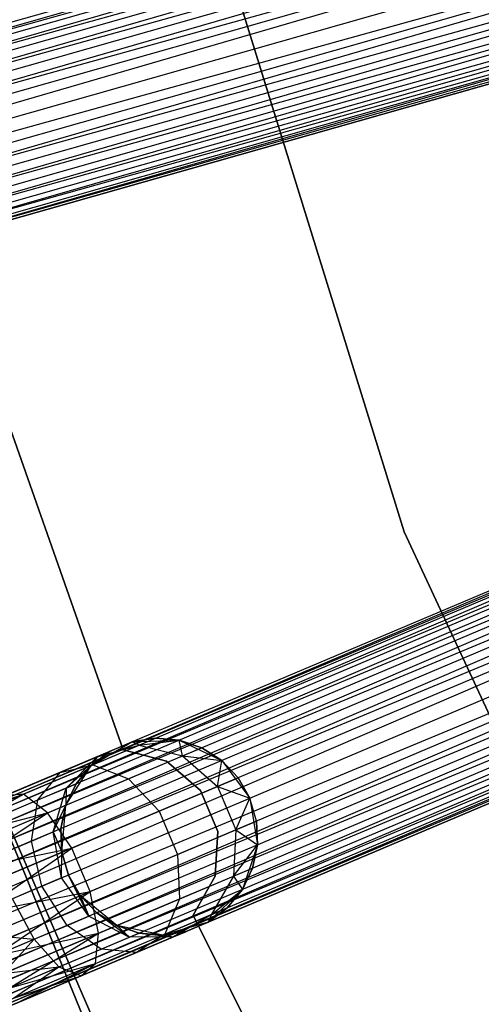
# Model space of a CAD drawing. Extents: x -102 to 101, y -101 to 102.
# Tile 22 of 256: x -58 to -53, y -25 to -15. Entities that reach past the tile are written whole.
import ezdxf

# ---------------------------------------------------------------- set-up
doc = ezdxf.new("R2010")
doc.units = 0
doc.header["$LTSCALE"] = 25.4
doc.layers.get('0').update_dxf_attribs({"linetype": 'CONTINUOUS'})

# ---------------------------------------------------------------- blocks, each defined once
blk = doc.blocks.new('NL2500012268_STL')
at = {"color": 0}
for p, q in [((60.779, -10.962, 327.855), (24.825, -21.192, 327.855)), ((60.779, -10.962, 327.855), (24.825, -21.192, 327.855)), ((60.779, -10.962, 327.145), (24.856, -21.3, 326.932)), ((60.779, -10.962, 327.145), (24.856, -21.3, 326.932)), ((60.81, -11.07, 328.068), (24.825, -21.192, 327.855)), ((60.81, -11.07, 328.068), (24.825, -21.192, 327.855)), ((60.81, -11.07, 326.932), (24.856, -21.3, 326.932)), ((60.81, -11.07, 326.932), (24.856, -21.3, 326.932)), ((24.9, -21.454, 328.249), (60.81, -11.07, 328.068)), ((24.9, -21.454, 328.249), (60.81, -11.07, 328.068)), ((24.856, -21.3, 326.932), (60.854, -11.224, 326.751)), ((24.856, -21.3, 326.932), (60.854, -11.224, 326.751)), ((60.854, -11.224, 328.249), (24.9, -21.454, 328.249)), ((60.854, -11.224, 328.249), (24.9, -21.454, 328.249)), ((60.854, -11.224, 326.751), (24.954, -21.644, 326.615)), ((60.854, -11.224, 326.751), (24.954, -21.644, 326.615)), ((60.908, -11.415, 328.385), (24.9, -21.454, 328.249)), ((60.908, -11.415, 328.385), (24.9, -21.454, 328.249)), ((60.908, -11.415, 326.615), (24.954, -21.644, 326.615)), ((60.908, -11.415, 326.615), (24.954, -21.644, 326.615)), ((25.016, -21.861, 328.471), (60.908, -11.415, 328.385)), ((25.016, -21.861, 328.471), (60.908, -11.415, 328.385)), ((24.954, -21.644, 326.615), (60.97, -11.631, 326.529)), ((24.954, -21.644, 326.615), (60.97, -11.631, 326.529)), ((60.97, -11.631, 328.471), (25.016, -21.861, 328.471)), ((60.97, -11.631, 328.471), (25.016, -21.861, 328.471)), ((60.97, -11.631, 326.529), (25.081, -22.091, 326.5)), ((60.97, -11.631, 326.529), (25.081, -22.091, 326.5)), ((61.035, -11.862, 328.5), (25.081, -22.091, 328.5)), ((61.035, -11.862, 328.5), (25.081, -22.091, 328.5)), ((61.035, -11.862, 326.5), (25.081, -22.091, 326.5)), ((61.035, -11.862, 326.5), (25.081, -22.091, 326.5)), ((61.101, -12.092, 326.529), (25.081, -22.091, 326.5)), ((61.101, -12.092, 326.529), (25.081, -22.091, 326.5)), ((61.101, -12.092, 328.471), (25.147, -22.321, 328.471)), ((61.101, -12.092, 328.471), (25.147, -22.321, 328.471)), ((61.101, -12.092, 326.529), (25.208, -22.538, 326.615)), ((61.101, -12.092, 326.529), (25.208, -22.538, 326.615)), ((61.162, -12.309, 328.385), (25.147, -22.321, 328.471)), ((61.162, -12.309, 328.385), (25.147, -22.321, 328.471)), ((61.162, -12.309, 326.615), (25.208, -22.538, 326.615)), ((61.162, -12.309, 326.615), (25.208, -22.538, 326.615)), ((25.263, -22.729, 328.249), (61.162, -12.309, 328.385)), ((25.263, -22.729, 328.249), (61.162, -12.309, 328.385)), ((25.208, -22.538, 326.615), (61.217, -12.499, 326.751)), ((25.208, -22.538, 326.615), (61.217, -12.499, 326.751)), ((61.217, -12.499, 328.249), (25.263, -22.729, 328.249)), ((61.217, -12.499, 328.249), (25.263, -22.729, 328.249)), ((61.217, -12.499, 326.751), (25.306, -22.883, 326.932)), ((61.217, -12.499, 326.751), (25.306, -22.883, 326.932)), ((61.26, -12.653, 328.068), (25.263, -22.729, 328.249)), ((61.26, -12.653, 328.068), (25.263, -22.729, 328.249)), ((61.26, -12.653, 326.932), (25.306, -22.883, 326.932)), ((61.26, -12.653, 326.932), (25.306, -22.883, 326.932)), ((25.337, -22.991, 327.855), (61.26, -12.653, 328.068)), ((25.337, -22.991, 327.855), (61.26, -12.653, 328.068)), ((25.306, -22.883, 326.932), (61.291, -12.761, 327.145)), ((25.306, -22.883, 326.932), (61.291, -12.761, 327.145)), ((61.291, -12.761, 327.855), (25.337, -22.991, 327.855)), ((61.291, -12.761, 327.855), (25.337, -22.991, 327.855)), ((61.291, -12.761, 327.145), (25.353, -23.046, 327.379)), ((61.291, -12.761, 327.145), (25.353, -23.046, 327.379)), ((61.307, -12.816, 327.621), (25.337, -22.991, 327.855)), ((61.307, -12.816, 327.621), (25.337, -22.991, 327.855)), ((25.353, -23.046, 327.379), (61.307, -12.816, 327.621)), ((61.307, -12.816, 327.379), (25.353, -23.046, 327.379)), ((25.353, -23.046, 327.379), (61.307, -12.816, 327.621)), ((61.307, -12.816, 327.379), (25.353, -23.046, 327.379)), ((47.199, -13.22, 21), (49.455, -20.492, 21)), ((49.455, -20.492, 23), (47.199, -13.22, 23)), ((49.455, -20.492, 23), (47.199, -13.22, 23)), ((47.199, -13.22, 21), (49.455, -20.492, 21)), ((62.42, -15.971, 327.379), (27.996, -30.542, 327.379)), ((62.42, -15.971, 327.621), (27.996, -30.542, 327.379)), ((62.42, -15.971, 327.621), (27.996, -30.542, 327.379)), ((62.42, -15.971, 327.379), (27.996, -30.542, 327.379)), ((28.019, -30.595, 327.855), (62.42, -15.971, 327.621)), ((28.019, -30.595, 327.855), (62.42, -15.971, 327.621)), ((27.996, -30.542, 327.379), (62.443, -16.024, 327.145)), ((27.996, -30.542, 327.379), (62.443, -16.024, 327.145)), ((62.443, -16.024, 327.855), (28.019, -30.595, 327.855)), ((62.443, -16.024, 327.855), (28.019, -30.595, 327.855)), ((62.443, -16.024, 327.145), (28.062, -30.698, 326.932)), ((62.443, -16.024, 327.145), (28.062, -30.698, 326.932)), ((62.487, -16.127, 328.068), (28.019, -30.595, 327.855)), ((62.487, -16.127, 328.068), (28.019, -30.595, 327.855)), ((62.487, -16.127, 326.932), (28.062, -30.698, 326.932)), ((62.487, -16.127, 326.932), (28.062, -30.698, 326.932)), ((28.125, -30.845, 328.249), (62.487, -16.127, 328.068)), ((28.125, -30.845, 328.249), (62.487, -16.127, 328.068)), ((28.062, -30.698, 326.932), (62.549, -16.274, 326.751)), ((28.062, -30.698, 326.932), (62.549, -16.274, 326.751)), ((62.549, -16.274, 328.249), (28.125, -30.845, 328.249)), ((62.549, -16.274, 328.249), (28.125, -30.845, 328.249)), ((62.549, -16.274, 326.751), (28.202, -31.028, 326.615)), ((62.549, -16.274, 326.751), (28.202, -31.028, 326.615)), ((62.626, -16.457, 328.385), (28.125, -30.845, 328.249)), ((62.626, -16.457, 328.385), (28.125, -30.845, 328.249)), ((62.626, -16.457, 326.615), (28.202, -31.028, 326.615)), ((62.626, -16.457, 326.615), (28.202, -31.028, 326.615)), ((28.29, -31.235, 328.471), (62.626, -16.457, 328.385)), ((28.29, -31.235, 328.471), (62.626, -16.457, 328.385)), ((28.202, -31.028, 326.615), (62.714, -16.665, 326.529)), ((28.202, -31.028, 326.615), (62.714, -16.665, 326.529)), ((62.714, -16.665, 328.471), (28.29, -31.235, 328.471)), ((62.714, -16.665, 328.471), (28.29, -31.235, 328.471)), ((62.714, -16.665, 326.529), (28.383, -31.456, 326.5)), ((62.714, -16.665, 326.529), (28.383, -31.456, 326.5)), ((62.807, -16.885, 328.5), (28.383, -31.456, 328.5)), ((62.807, -16.885, 328.5), (28.383, -31.456, 328.5)), ((62.807, -16.885, 326.5), (28.383, -31.456, 326.5)), ((62.807, -16.885, 326.5), (28.383, -31.456, 326.5)), ((62.901, -17.106, 326.529), (28.383, -31.456, 326.5)), ((62.901, -17.106, 326.529), (28.383, -31.456, 326.5)), ((62.901, -17.106, 328.471), (28.476, -31.676, 328.471)), ((62.901, -17.106, 328.471), (28.476, -31.676, 328.471)), ((62.901, -17.106, 326.529), (28.564, -31.884, 326.615)), ((62.901, -17.106, 326.529), (28.564, -31.884, 326.615)), ((62.989, -17.313, 328.385), (28.476, -31.676, 328.471)), ((62.989, -17.313, 328.385), (28.476, -31.676, 328.471)), ((62.989, -17.313, 326.615), (28.564, -31.884, 326.615)), ((62.989, -17.313, 326.615), (28.564, -31.884, 326.615)), ((28.642, -32.066, 328.249), (62.989, -17.313, 328.385)), ((28.642, -32.066, 328.249), (62.989, -17.313, 328.385)), ((28.564, -31.884, 326.615), (63.066, -17.496, 326.751)), ((28.564, -31.884, 326.615), (63.066, -17.496, 326.751)), ((63.066, -17.496, 328.249), (28.642, -32.066, 328.249)), ((63.066, -17.496, 328.249), (28.642, -32.066, 328.249)), ((63.066, -17.496, 326.751), (28.704, -32.214, 326.932)), ((63.066, -17.496, 326.751), (28.704, -32.214, 326.932)), ((46.604, -22.709, 23), (44.737, -17.403, 23)), ((44.737, -17.403, 21), (46.604, -22.709, 21)), ((44.737, -17.403, 21), (46.604, -22.709, 21)), ((46.604, -22.709, 23), (44.737, -17.403, 23)), ((63.128, -17.643, 328.068), (28.642, -32.066, 328.249)), ((63.128, -17.643, 328.068), (28.642, -32.066, 328.249)), ((63.128, -17.643, 326.932), (28.704, -32.214, 326.932)), ((63.128, -17.643, 326.932), (28.704, -32.214, 326.932)), ((28.748, -32.317, 327.855), (63.128, -17.643, 328.068)), ((28.748, -32.317, 327.855), (63.128, -17.643, 328.068)), ((28.704, -32.214, 326.932), (63.172, -17.746, 327.145)), ((28.704, -32.214, 326.932), (63.172, -17.746, 327.145)), ((63.172, -17.746, 327.855), (28.748, -32.317, 327.855)), ((63.172, -17.746, 327.855), (28.748, -32.317, 327.855)), ((63.194, -17.799, 327.621), (28.748, -32.317, 327.855)), ((63.194, -17.799, 327.621), (28.748, -32.317, 327.855)), ((63.172, -17.746, 327.145), (28.77, -32.37, 327.379)), ((63.172, -17.746, 327.145), (28.77, -32.37, 327.379)), ((28.77, -32.37, 327.379), (63.194, -17.799, 327.621)), ((63.194, -17.799, 327.379), (28.77, -32.37, 327.379)), ((28.77, -32.37, 327.379), (63.194, -17.799, 327.621)), ((63.194, -17.799, 327.379), (28.77, -32.37, 327.379)), ((46.896, -27.134, 26.5), (43.832, -19.625, 26.5)), ((43.832, -19.625, 17), (46.896, -27.134, 17)), ((43.832, -19.625, 17), (46.896, -27.134, 17)), ((46.896, -27.134, 26.5), (43.832, -19.625, 26.5)), ((49.455, -20.492, 21), (52.66, -27.399, 21)), ((52.66, -27.399, 23), (49.455, -20.492, 23)), ((49.455, -20.492, 23), (49.455, -20.492, 21)), ((49.455, -20.492, 23), (49.455, -20.492, 21)), ((52.66, -27.399, 23), (49.455, -20.492, 23)), ((49.455, -20.492, 21), (52.66, -27.399, 21)), ((44.324, -20.896, 19), (47.55, -28.33, 19)), ((47.55, -28.33, 20), (44.324, -20.896, 20)), ((44.324, -20.896, 19), (47.55, -28.33, 19)), ((47.55, -28.33, 20), (44.324, -20.896, 20)), ((46.93, -22.59, 25.5), (46.692, -22.628, 25.5)), ((46.692, -22.628, 21), (46.93, -22.59, 25.5)), ((46.93, -22.59, 25.5), (46.692, -22.628, 25.5)), ((46.692, -22.628, 21), (46.93, -22.59, 25.5)), ((46.765, -22.66, 26.401), (46.93, -22.59, 25.5)), ((46.765, -22.66, 26.401), (46.93, -22.59, 25.5)), ((47.17, -22.61, 25.5), (46.93, -22.59, 25.5)), ((46.93, -22.59, 25.5), (47.17, -22.61, 21)), ((46.93, -22.59, 25.5), (47.17, -22.61, 21)), ((47.17, -22.61, 25.5), (46.93, -22.59, 25.5)), ((46.277, -22.867, 21), (46.692, -22.628, 21)), ((46.277, -22.867, 21), (46.692, -22.628, 21)), ((46.295, -22.859, 27.165), (46.765, -22.66, 26.401)), ((46.295, -22.859, 27.165), (46.765, -22.66, 26.401)), ((46.338, -22.778, 26.219), (46.692, -22.628, 25.5)), ((46.338, -22.778, 26.219), (46.692, -22.628, 25.5)), ((46.338, -22.778, 26.219), (46.765, -22.66, 26.401)), ((46.338, -22.778, 26.219), (46.765, -22.66, 26.401)), ((46.47, -22.722, 25.5), (46.692, -22.628, 21)), ((46.47, -22.722, 25.5), (46.692, -22.628, 21)), ((46.692, -22.628, 21), (47.17, -22.61, 21)), ((46.692, -22.628, 21), (47.17, -22.61, 21)), ((46.692, -22.628, 25.5), (46.692, -22.628, 21)), ((46.765, -22.66, 26.401), (46.692, -22.628, 25.5)), ((46.765, -22.66, 26.401), (46.692, -22.628, 25.5)), ((46.692, -22.628, 25.5), (46.692, -22.628, 21)), ((46.765, -22.66, 26.401), (47.17, -22.61, 25.5)), ((46.765, -22.66, 26.401), (47.17, -22.61, 25.5)), ((46.765, -22.66, 26.401), (47.206, -22.769, 26.552)), ((46.765, -22.66, 26.401), (47.206, -22.769, 26.552)), ((47.17, -22.61, 21), (47.602, -22.816, 21)), ((47.206, -22.769, 26.552), (47.17, -22.61, 25.5)), ((47.206, -22.769, 26.552), (47.17, -22.61, 25.5)), ((47.399, -22.687, 25.5), (47.17, -22.61, 25.5)), ((47.17, -22.61, 21), (47.399, -22.687, 25.5)), ((47.17, -22.61, 21), (47.602, -22.816, 21)), ((47.17, -22.61, 25.5), (47.17, -22.61, 21)), ((47.17, -22.61, 25.5), (47.17, -22.61, 21)), ((47.399, -22.687, 25.5), (47.17, -22.61, 25.5)), ((47.17, -22.61, 21), (47.399, -22.687, 25.5)), ((47.206, -22.769, 26.552), (47.399, -22.687, 25.5)), ((47.206, -22.769, 26.552), (47.399, -22.687, 25.5)), ((47.602, -22.816, 25.5), (47.399, -22.687, 25.5)), ((47.399, -22.687, 25.5), (47.602, -22.816, 21)), ((47.399, -22.687, 25.5), (47.602, -22.816, 21)), ((47.602, -22.816, 25.5), (47.399, -22.687, 25.5)), ((45.963, -22.937, 26.829), (46.338, -22.778, 26.219)), ((45.963, -22.937, 26.829), (46.338, -22.778, 26.219)), ((46.024, -23.096, 26.048), (46.338, -22.778, 26.219)), ((46.024, -23.096, 26.048), (46.338, -22.778, 26.219)), ((46.47, -22.722, 25.5), (46.277, -22.867, 25.5)), ((46.277, -22.867, 21), (46.47, -22.722, 25.5)), ((46.47, -22.722, 25.5), (46.277, -22.867, 25.5)), ((46.277, -22.867, 21), (46.47, -22.722, 25.5)), ((46.338, -22.778, 26.219), (46.277, -22.867, 25.5)), ((46.338, -22.778, 26.219), (46.277, -22.867, 25.5)), ((46.338, -22.778, 26.219), (46.47, -22.722, 25.5)), ((46.338, -22.778, 26.219), (46.47, -22.722, 25.5)), ((47.043, -22.823, 23), (46.604, -22.709, 23)), ((46.604, -22.709, 23), (46.604, -22.709, 21)), ((46.604, -22.709, 21), (47.043, -22.823, 21)), ((46.604, -22.709, 23), (46.604, -22.709, 21)), ((46.604, -22.709, 21), (47.043, -22.823, 21)), ((47.043, -22.823, 23), (46.604, -22.709, 23)), ((46.657, -23.001, 27.443), (47.206, -22.769, 26.552)), ((46.657, -23.001, 27.443), (47.206, -22.769, 26.552)), ((47.206, -22.769, 26.552), (47.602, -22.816, 25.5)), ((47.206, -22.769, 26.552), (47.602, -22.816, 25.5)), ((47.206, -22.769, 26.552), (47.56, -23.079, 26.637)), ((47.206, -22.769, 26.552), (47.56, -23.079, 26.637)), ((45.591, -23.157, 27.675), (46.295, -22.859, 27.165)), ((45.591, -23.157, 27.675), (46.295, -22.859, 27.165)), ((45.963, -22.937, 26.829), (46.295, -22.859, 27.165)), ((45.963, -22.937, 26.829), (46.295, -22.859, 27.165)), ((46.02, -23.271, 21), (46.277, -22.867, 21)), ((46.02, -23.271, 21), (46.277, -22.867, 21)), ((46.024, -23.096, 26.048), (46.277, -22.867, 25.5)), ((46.024, -23.096, 26.048), (46.277, -22.867, 25.5)), ((46.277, -22.867, 25.5), (46.124, -23.053, 25.5)), ((46.124, -23.053, 25.5), (46.277, -22.867, 21)), ((46.124, -23.053, 25.5), (46.277, -22.867, 21)), ((46.277, -22.867, 25.5), (46.124, -23.053, 25.5)), ((46.277, -22.867, 25.5), (46.277, -22.867, 21)), ((46.277, -22.867, 25.5), (46.277, -22.867, 21)), ((46.295, -22.859, 27.165), (46.657, -23.001, 27.443)), ((46.295, -22.859, 27.165), (46.657, -23.001, 27.443)), ((47.387, -23.12, 23), (47.043, -22.823, 23)), ((47.043, -22.823, 23), (47.043, -22.823, 21)), ((47.043, -22.823, 21), (47.387, -23.12, 21)), ((47.043, -22.823, 23), (47.043, -22.823, 21)), ((47.043, -22.823, 21), (47.387, -23.12, 21)), ((47.387, -23.12, 23), (47.043, -22.823, 23)), ((47.56, -23.079, 26.637), (47.602, -22.816, 25.5)), ((47.56, -23.079, 26.637), (47.602, -22.816, 25.5)), ((47.602, -22.816, 21), (47.889, -23.2, 21)), ((47.769, -22.991, 25.5), (47.602, -22.816, 25.5)), ((47.602, -22.816, 21), (47.889, -23.2, 21)), ((47.602, -22.816, 21), (47.769, -22.991, 25.5)), ((47.602, -22.816, 25.5), (47.602, -22.816, 21)), ((47.602, -22.816, 25.5), (47.602, -22.816, 21)), ((47.769, -22.991, 25.5), (47.602, -22.816, 25.5)), ((47.602, -22.816, 21), (47.769, -22.991, 25.5)), ((45.401, -23.175, 27.236), (45.963, -22.937, 26.829)), ((45.401, -23.175, 27.236), (45.963, -22.937, 26.829)), ((45.738, -23.216, 26.513), (45.963, -22.937, 26.829)), ((45.738, -23.216, 26.513), (45.963, -22.937, 26.829)), ((47.56, -23.079, 26.637), (47.769, -22.991, 25.5)), ((47.56, -23.079, 26.637), (47.769, -22.991, 25.5)), ((47.889, -23.2, 25.5), (47.769, -22.991, 25.5)), ((47.769, -22.991, 25.5), (47.889, -23.2, 21)), ((47.889, -23.2, 25.5), (47.769, -22.991, 25.5)), ((47.769, -22.991, 25.5), (47.889, -23.2, 21)), ((45.738, -23.216, 26.513), (46.024, -23.096, 26.048)), ((45.738, -23.216, 26.513), (46.024, -23.096, 26.048)), ((45.836, -23.348, 28.039), (46.657, -23.001, 27.443)), ((45.836, -23.348, 28.039), (46.657, -23.001, 27.443)), ((45.893, -23.54, 25.927), (46.024, -23.096, 26.048)), ((45.893, -23.54, 25.927), (46.024, -23.096, 26.048)), ((46.124, -23.053, 25.5), (46.02, -23.271, 25.5)), ((46.02, -23.271, 21), (46.124, -23.053, 25.5)), ((46.124, -23.053, 25.5), (46.02, -23.271, 25.5)), ((46.02, -23.271, 21), (46.124, -23.053, 25.5)), ((46.024, -23.096, 26.048), (46.02, -23.271, 25.5)), ((46.024, -23.096, 26.048), (46.02, -23.271, 25.5)), ((46.024, -23.096, 26.048), (46.124, -23.053, 25.5)), ((46.024, -23.096, 26.048), (46.124, -23.053, 25.5)), ((46.657, -23.001, 27.443), (46.967, -23.33, 27.601)), ((46.657, -23.001, 27.443), (46.967, -23.33, 27.601)), ((46.967, -23.33, 27.601), (47.56, -23.079, 26.637)), ((46.967, -23.33, 27.601), (47.56, -23.079, 26.637)), ((47.56, -23.079, 26.637), (47.889, -23.2, 25.5)), ((47.56, -23.079, 26.637), (47.889, -23.2, 25.5)), ((47.56, -23.079, 26.637), (47.747, -23.52, 26.637)), ((47.56, -23.079, 26.637), (47.747, -23.52, 26.637)), ((44.739, -23.455, 27.621), (45.591, -23.157, 27.675)), ((44.739, -23.455, 27.621), (45.591, -23.157, 27.675)), ((44.762, -23.508, 27.855), (45.591, -23.157, 27.675)), ((44.762, -23.508, 27.855), (45.591, -23.157, 27.675)), ((44.805, -23.611, 28.068), (45.591, -23.157, 27.675)), ((44.805, -23.611, 28.068), (45.591, -23.157, 27.675)), ((45.591, -23.157, 27.675), (45.401, -23.175, 27.236)), ((45.591, -23.157, 27.675), (45.401, -23.175, 27.236)), ((45.836, -23.348, 28.039), (45.591, -23.157, 27.675)), ((45.836, -23.348, 28.039), (45.591, -23.157, 27.675)), ((47.564, -23.538, 23), (47.387, -23.12, 23)), ((47.387, -23.12, 23), (47.387, -23.12, 21)), ((47.387, -23.12, 21), (47.564, -23.538, 21)), ((47.387, -23.12, 23), (47.387, -23.12, 21)), ((47.387, -23.12, 21), (47.564, -23.538, 21)), ((47.564, -23.538, 23), (47.387, -23.12, 23)), ((47.747, -23.52, 26.637), (47.889, -23.2, 25.5)), ((47.747, -23.52, 26.637), (47.889, -23.2, 25.5)), ((47.889, -23.2, 21), (47.964, -23.672, 21)), ((47.955, -23.431, 25.5), (47.889, -23.2, 25.5)), ((47.889, -23.2, 25.5), (47.889, -23.2, 21)), ((47.889, -23.2, 25.5), (47.889, -23.2, 21)), ((47.955, -23.431, 25.5), (47.889, -23.2, 25.5)), ((47.955, -23.431, 25.5), (47.889, -23.2, 21)), ((47.955, -23.431, 25.5), (47.889, -23.2, 21)), ((47.889, -23.2, 21), (47.964, -23.672, 21)), ((45.31, -23.398, 26.823), (45.738, -23.216, 26.513)), ((45.31, -23.398, 26.823), (45.738, -23.216, 26.513)), ((45.671, -23.634, 26.288), (45.738, -23.216, 26.513)), ((45.671, -23.634, 26.288), (45.738, -23.216, 26.513)), ((45.893, -23.54, 25.927), (46.02, -23.271, 25.5)), ((45.893, -23.54, 25.927), (46.02, -23.271, 25.5)), ((46.02, -23.271, 25.5), (45.971, -23.507, 25.5)), ((45.971, -23.507, 25.5), (46.02, -23.271, 21)), ((45.971, -23.507, 25.5), (46.02, -23.271, 21)), ((46.02, -23.271, 25.5), (45.971, -23.507, 25.5)), ((45.98, -23.748, 21), (46.02, -23.271, 21)), ((45.98, -23.748, 21), (46.02, -23.271, 21)), ((46.02, -23.271, 25.5), (46.02, -23.271, 21)), ((46.02, -23.271, 25.5), (46.02, -23.271, 21)), ((44.805, -23.611, 28.068), (45.836, -23.348, 28.039)), ((44.805, -23.611, 28.068), (45.836, -23.348, 28.039)), ((44.868, -23.758, 28.249), (45.836, -23.348, 28.039)), ((44.868, -23.758, 28.249), (45.836, -23.348, 28.039)), ((44.945, -23.941, 28.385), (45.836, -23.348, 28.039)), ((44.945, -23.941, 28.385), (45.836, -23.348, 28.039)), ((46.08, -23.706, 28.245), (45.836, -23.348, 28.039)), ((46.08, -23.706, 28.245), (45.836, -23.348, 28.039)), ((46.08, -23.706, 28.245), (46.967, -23.33, 27.601)), ((46.08, -23.706, 28.245), (46.967, -23.33, 27.601)), ((46.967, -23.33, 27.601), (47.154, -23.771, 27.601)), ((46.967, -23.33, 27.601), (47.154, -23.771, 27.601)), ((47.747, -23.52, 26.637), (47.955, -23.431, 25.5)), ((47.747, -23.52, 26.637), (47.955, -23.431, 25.5)), ((47.964, -23.672, 25.5), (47.955, -23.431, 25.5)), ((47.955, -23.431, 25.5), (47.964, -23.672, 21)), ((47.955, -23.431, 25.5), (47.964, -23.672, 21)), ((47.964, -23.672, 25.5), (47.955, -23.431, 25.5)), ((45.671, -23.634, 26.288), (45.893, -23.54, 25.927)), ((45.671, -23.634, 26.288), (45.893, -23.54, 25.927)), ((45.893, -23.54, 25.927), (45.971, -23.507, 25.5)), ((45.893, -23.54, 25.927), (45.971, -23.507, 25.5)), ((45.977, -24.009, 25.883), (45.893, -23.54, 25.927)), ((45.893, -23.54, 25.927), (45.98, -23.748, 25.5)), ((45.893, -23.54, 25.927), (45.98, -23.748, 25.5)), ((45.977, -24.009, 25.883), (45.893, -23.54, 25.927)), ((45.971, -23.507, 25.5), (45.98, -23.748, 25.5)), ((45.98, -23.748, 21), (45.971, -23.507, 25.5)), ((45.971, -23.507, 25.5), (45.98, -23.748, 25.5)), ((45.98, -23.748, 21), (45.971, -23.507, 25.5)), ((47.154, -23.771, 27.601), (47.747, -23.52, 26.637)), ((47.154, -23.771, 27.601), (47.747, -23.52, 26.637)), ((47.537, -23.992, 23), (47.564, -23.538, 23)), ((47.564, -23.538, 21), (47.537, -23.992, 21)), ((47.564, -23.538, 21), (47.537, -23.992, 21)), ((47.537, -23.992, 23), (47.564, -23.538, 23)), ((47.564, -23.538, 23), (47.564, -23.538, 21)), ((47.564, -23.538, 23), (47.564, -23.538, 21)), ((47.747, -23.52, 26.637), (47.723, -23.99, 26.552)), ((47.747, -23.52, 26.637), (47.723, -23.99, 26.552)), ((47.747, -23.52, 26.637), (47.964, -23.672, 25.5)), ((47.747, -23.52, 26.637), (47.964, -23.672, 25.5)), ((45.338, -23.775, 26.53), (45.671, -23.634, 26.288)), ((45.338, -23.775, 26.53), (45.671, -23.634, 26.288)), ((45.777, -24.093, 26.207), (45.671, -23.634, 26.288)), ((45.777, -24.093, 26.207), (45.671, -23.634, 26.288)), ((47.723, -23.99, 26.552), (47.964, -23.672, 25.5)), ((47.723, -23.99, 26.552), (47.964, -23.672, 25.5)), ((47.964, -23.672, 21), (47.812, -24.126, 21)), ((47.964, -23.672, 21), (47.812, -24.126, 21)), ((47.916, -23.908, 25.5), (47.964, -23.672, 25.5)), ((47.964, -23.672, 21), (47.916, -23.908, 25.5)), ((47.916, -23.908, 25.5), (47.964, -23.672, 25.5)), ((47.964, -23.672, 21), (47.916, -23.908, 25.5)), ((47.964, -23.672, 25.5), (47.964, -23.672, 21)), ((47.964, -23.672, 25.5), (47.964, -23.672, 21)), ((44.945, -23.941, 28.385), (46.08, -23.706, 28.245)), ((44.945, -23.941, 28.385), (46.08, -23.706, 28.245)), ((45.033, -24.149, 28.471), (46.08, -23.706, 28.245)), ((45.033, -24.149, 28.471), (46.08, -23.706, 28.245)), ((45.126, -24.369, 28.5), (46.08, -23.706, 28.245)), ((45.126, -24.369, 28.5), (46.08, -23.706, 28.245)), ((45.977, -24.009, 25.883), (45.98, -23.748, 25.5)), ((45.977, -24.009, 25.883), (45.98, -23.748, 25.5)), ((46.047, -23.979, 21), (45.98, -23.748, 21)), ((45.98, -23.748, 25.5), (46.047, -23.979, 25.5)), ((45.98, -23.748, 25.5), (46.047, -23.979, 25.5)), ((45.98, -23.748, 25.5), (45.98, -23.748, 21)), ((46.047, -23.979, 21), (45.98, -23.748, 21)), ((45.98, -23.748, 25.5), (45.98, -23.748, 21)), ((46.266, -24.146, 28.245), (46.08, -23.706, 28.245)), ((46.266, -24.146, 28.245), (46.08, -23.706, 28.245)), ((46.266, -24.146, 28.245), (47.154, -23.771, 27.601)), ((46.266, -24.146, 28.245), (47.154, -23.771, 27.601)), ((47.154, -23.771, 27.601), (47.174, -24.222, 27.443)), ((47.154, -23.771, 27.601), (47.174, -24.222, 27.443)), ((46.047, -23.979, 25.5), (45.977, -24.009, 25.883)), ((46.047, -23.979, 25.5), (45.977, -24.009, 25.883)), ((46.167, -24.188, 21), (46.047, -23.979, 21)), ((46.047, -23.979, 25.5), (46.167, -24.188, 25.5)), ((46.255, -24.396, 25.927), (46.047, -23.979, 25.5)), ((46.255, -24.396, 25.927), (46.047, -23.979, 25.5)), ((46.047, -23.979, 25.5), (46.167, -24.188, 25.5)), ((46.047, -23.979, 25.5), (46.047, -23.979, 21)), ((46.167, -24.188, 21), (46.047, -23.979, 21)), ((46.047, -23.979, 25.5), (46.047, -23.979, 21)), ((47.174, -24.222, 27.443), (47.723, -23.99, 26.552)), ((47.174, -24.222, 27.443), (47.723, -23.99, 26.552)), ((47.313, -24.387, 23), (47.537, -23.992, 23)), ((47.537, -23.992, 21), (47.313, -24.387, 21)), ((47.537, -23.992, 21), (47.313, -24.387, 21)), ((47.313, -24.387, 23), (47.537, -23.992, 23)), ((47.723, -23.99, 26.552), (47.494, -24.382, 26.401)), ((47.723, -23.99, 26.552), (47.494, -24.382, 26.401)), ((47.537, -23.992, 23), (47.537, -23.992, 21)), ((47.537, -23.992, 23), (47.537, -23.992, 21)), ((47.723, -23.99, 26.552), (47.916, -23.908, 25.5)), ((47.723, -23.99, 26.552), (47.916, -23.908, 25.5)), ((47.723, -23.99, 26.552), (47.812, -24.126, 25.5)), ((47.723, -23.99, 26.552), (47.812, -24.126, 25.5)), ((47.812, -24.126, 25.5), (47.916, -23.908, 25.5)), ((47.916, -23.908, 25.5), (47.812, -24.126, 21)), ((47.916, -23.908, 25.5), (47.812, -24.126, 21)), ((47.812, -24.126, 25.5), (47.916, -23.908, 25.5)), ((45.777, -24.093, 26.207), (45.478, -24.22, 26.424)), ((45.777, -24.093, 26.207), (45.478, -24.22, 26.424)), ((45.977, -24.009, 25.883), (45.777, -24.093, 26.207)), ((45.977, -24.009, 25.883), (45.777, -24.093, 26.207)), ((46.033, -24.49, 26.288), (45.777, -24.093, 26.207)), ((46.033, -24.49, 26.288), (45.777, -24.093, 26.207)), ((46.255, -24.396, 25.927), (45.977, -24.009, 25.883)), ((46.255, -24.396, 25.927), (45.977, -24.009, 25.883)), ((45.126, -24.369, 28.5), (46.266, -24.146, 28.245)), ((45.126, -24.369, 28.5), (46.266, -24.146, 28.245)), ((45.219, -24.589, 28.471), (46.266, -24.146, 28.245)), ((45.219, -24.589, 28.471), (46.266, -24.146, 28.245)), ((45.307, -24.797, 28.385), (46.266, -24.146, 28.245)), ((45.307, -24.797, 28.385), (46.266, -24.146, 28.245)), ((46.537, -24.492, 21), (46.167, -24.188, 21)), ((46.167, -24.188, 25.5), (46.255, -24.396, 25.927)), ((46.167, -24.188, 25.5), (46.255, -24.396, 25.927)), ((46.167, -24.188, 25.5), (46.334, -24.363, 25.5)), ((46.334, -24.363, 25.5), (46.167, -24.188, 21)), ((46.537, -24.492, 21), (46.167, -24.188, 21)), ((46.334, -24.363, 25.5), (46.167, -24.188, 21)), ((46.167, -24.188, 25.5), (46.334, -24.363, 25.5)), ((46.167, -24.188, 25.5), (46.167, -24.188, 21)), ((46.167, -24.188, 25.5), (46.167, -24.188, 21)), ((46.353, -24.57, 28.039), (46.266, -24.146, 28.245)), ((46.353, -24.57, 28.039), (46.266, -24.146, 28.245)), ((47.812, -24.126, 21), (47.466, -24.457, 21)), ((47.812, -24.126, 21), (47.466, -24.457, 21)), ((47.494, -24.382, 26.401), (47.812, -24.126, 25.5)), ((47.494, -24.382, 26.401), (47.812, -24.126, 25.5)), ((47.659, -24.312, 25.5), (47.812, -24.126, 25.5)), ((47.812, -24.126, 21), (47.659, -24.312, 25.5)), ((47.659, -24.312, 25.5), (47.812, -24.126, 25.5)), ((47.812, -24.126, 21), (47.659, -24.312, 25.5)), ((47.812, -24.126, 25.5), (47.812, -24.126, 21)), ((47.812, -24.126, 25.5), (47.812, -24.126, 21)), ((45.7, -24.631, 26.53), (45.478, -24.22, 26.424)), ((45.7, -24.631, 26.53), (45.478, -24.22, 26.424)), ((46.353, -24.57, 28.039), (47.174, -24.222, 27.443)), ((46.353, -24.57, 28.039), (47.174, -24.222, 27.443)), ((47.174, -24.222, 27.443), (47.024, -24.581, 27.165)), ((47.174, -24.222, 27.443), (47.024, -24.581, 27.165)), ((46.033, -24.49, 26.288), (46.255, -24.396, 25.927)), ((46.033, -24.49, 26.288), (46.255, -24.396, 25.927)), ((46.334, -24.363, 25.5), (46.255, -24.396, 25.927)), ((46.334, -24.363, 25.5), (46.255, -24.396, 25.927)), ((46.255, -24.396, 25.927), (46.665, -24.611, 26.048)), ((46.255, -24.396, 25.927), (46.665, -24.611, 26.048)), ((46.334, -24.363, 25.5), (46.665, -24.611, 26.048)), ((46.334, -24.363, 25.5), (46.665, -24.611, 26.048)), ((46.334, -24.363, 25.5), (46.537, -24.492, 25.5)), ((46.537, -24.492, 21), (46.334, -24.363, 25.5)), ((46.334, -24.363, 25.5), (46.537, -24.492, 25.5)), ((46.537, -24.492, 21), (46.334, -24.363, 25.5)), ((47.024, -24.581, 27.165), (47.494, -24.382, 26.401)), ((47.024, -24.581, 27.165), (47.494, -24.382, 26.401)), ((47.494, -24.382, 26.401), (47.112, -24.606, 26.219)), ((47.494, -24.382, 26.401), (47.112, -24.606, 26.219)), ((49.817, -29.422, 23), (47.313, -24.387, 23)), ((47.313, -24.387, 23), (47.313, -24.387, 21)), ((47.313, -24.387, 21), (49.817, -29.422, 21)), ((47.313, -24.387, 23), (47.313, -24.387, 21)), ((47.313, -24.387, 21), (49.817, -29.422, 21)), ((49.817, -29.422, 23), (47.313, -24.387, 23)), ((47.466, -24.457, 25.5), (47.659, -24.312, 25.5)), ((47.659, -24.312, 25.5), (47.466, -24.457, 21)), ((47.659, -24.312, 25.5), (47.466, -24.457, 21)), ((47.466, -24.457, 25.5), (47.659, -24.312, 25.5)), ((47.494, -24.382, 26.401), (47.466, -24.457, 25.5)), ((47.494, -24.382, 26.401), (47.466, -24.457, 25.5)), ((47.494, -24.382, 26.401), (47.659, -24.312, 25.5)), ((47.494, -24.382, 26.401), (47.659, -24.312, 25.5)), ((45.7, -24.631, 26.53), (46.033, -24.49, 26.288)), ((45.7, -24.631, 26.53), (46.033, -24.49, 26.288)), ((46.379, -24.732, 26.513), (46.033, -24.49, 26.288)), ((46.379, -24.732, 26.513), (46.033, -24.49, 26.288)), ((47.006, -24.589, 21), (46.537, -24.492, 21)), ((46.537, -24.492, 25.5), (46.665, -24.611, 26.048)), ((46.537, -24.492, 25.5), (46.665, -24.611, 26.048)), ((46.537, -24.492, 25.5), (46.765, -24.569, 25.5)), ((46.765, -24.569, 25.5), (46.537, -24.492, 21)), ((47.006, -24.589, 21), (46.537, -24.492, 21)), ((46.765, -24.569, 25.5), (46.537, -24.492, 21)), ((46.537, -24.492, 25.5), (46.765, -24.569, 25.5)), ((46.537, -24.492, 25.5), (46.537, -24.492, 21)), ((46.537, -24.492, 25.5), (46.537, -24.492, 21)), ((47.466, -24.457, 21), (47.006, -24.589, 21)), ((47.466, -24.457, 21), (47.006, -24.589, 21)), ((47.112, -24.606, 26.219), (47.466, -24.457, 25.5)), ((47.112, -24.606, 26.219), (47.466, -24.457, 25.5)), ((47.466, -24.457, 21), (47.244, -24.551, 25.5)), ((47.466, -24.457, 21), (47.244, -24.551, 25.5)), ((47.466, -24.457, 25.5), (47.466, -24.457, 21)), ((47.466, -24.457, 25.5), (47.466, -24.457, 21)), ((45.219, -24.589, 26.529), (45.7, -24.631, 26.53)), ((45.219, -24.589, 26.529), (45.7, -24.631, 26.53)), ((45.307, -24.797, 28.385), (46.353, -24.57, 28.039)), ((45.307, -24.797, 28.385), (46.353, -24.57, 28.039)), ((45.385, -24.98, 28.249), (46.353, -24.57, 28.039)), ((45.385, -24.98, 28.249), (46.353, -24.57, 28.039)), ((45.447, -25.127, 28.068), (46.353, -24.57, 28.039)), ((45.447, -25.127, 28.068), (46.353, -24.57, 28.039)), ((46.32, -24.879, 27.675), (46.353, -24.57, 28.039)), ((46.32, -24.879, 27.675), (46.353, -24.57, 28.039)), ((46.32, -24.879, 27.675), (47.024, -24.581, 27.165)), ((46.32, -24.879, 27.675), (47.024, -24.581, 27.165)), ((46.665, -24.611, 26.048), (46.765, -24.569, 25.5)), ((46.665, -24.611, 26.048), (46.765, -24.569, 25.5)), ((47.024, -24.581, 27.165), (46.737, -24.765, 26.829)), ((47.024, -24.581, 27.165), (46.737, -24.765, 26.829)), ((46.765, -24.569, 25.5), (47.112, -24.606, 26.219)), ((46.765, -24.569, 25.5), (47.112, -24.606, 26.219)), ((46.765, -24.569, 25.5), (47.006, -24.589, 25.5)), ((47.006, -24.589, 21), (46.765, -24.569, 25.5)), ((46.765, -24.569, 25.5), (47.006, -24.589, 25.5)), ((47.006, -24.589, 21), (46.765, -24.569, 25.5)), ((47.006, -24.589, 25.5), (47.244, -24.551, 25.5)), ((47.244, -24.551, 25.5), (47.006, -24.589, 21)), ((47.244, -24.551, 25.5), (47.006, -24.589, 21)), ((47.006, -24.589, 25.5), (47.244, -24.551, 25.5)), ((47.006, -24.589, 25.5), (47.112, -24.606, 26.219)), ((47.006, -24.589, 25.5), (47.112, -24.606, 26.219)), ((47.006, -24.589, 25.5), (47.006, -24.589, 21)), ((47.006, -24.589, 25.5), (47.006, -24.589, 21)), ((47.112, -24.606, 26.219), (47.244, -24.551, 25.5)), ((47.112, -24.606, 26.219), (47.244, -24.551, 25.5)), ((45.307, -24.797, 26.615), (45.7, -24.631, 26.53)), ((45.307, -24.797, 26.615), (45.7, -24.631, 26.53)), ((45.385, -24.98, 26.751), (45.7, -24.631, 26.53)), ((45.385, -24.98, 26.751), (45.7, -24.631, 26.53)), ((45.951, -24.913, 26.823), (45.7, -24.631, 26.53)), ((45.951, -24.913, 26.823), (45.7, -24.631, 26.53)), ((46.379, -24.732, 26.513), (46.665, -24.611, 26.048)), ((46.379, -24.732, 26.513), (46.665, -24.611, 26.048)), ((47.112, -24.606, 26.219), (46.665, -24.611, 26.048)), ((47.112, -24.606, 26.219), (46.665, -24.611, 26.048)), ((46.737, -24.765, 26.829), (47.112, -24.606, 26.219)), ((46.737, -24.765, 26.829), (47.112, -24.606, 26.219)), ((45.951, -24.913, 26.823), (46.379, -24.732, 26.513)), ((45.951, -24.913, 26.823), (46.379, -24.732, 26.513)), ((46.175, -25.003, 27.236), (46.737, -24.765, 26.829)), ((46.175, -25.003, 27.236), (46.737, -24.765, 26.829)), ((46.737, -24.765, 26.829), (46.379, -24.732, 26.513)), ((46.737, -24.765, 26.829), (46.379, -24.732, 26.513)), ((45.447, -25.127, 28.068), (46.32, -24.879, 27.675)), ((45.447, -25.127, 28.068), (46.32, -24.879, 27.675)), ((45.49, -25.23, 27.855), (46.32, -24.879, 27.675)), ((45.49, -25.23, 27.855), (46.32, -24.879, 27.675)), ((45.513, -25.283, 27.621), (46.32, -24.879, 27.675)), ((45.513, -25.283, 27.621), (46.32, -24.879, 27.675)), ((46.175, -25.003, 27.236), (46.32, -24.879, 27.675)), ((46.175, -25.003, 27.236), (46.32, -24.879, 27.675)), ((45.385, -24.98, 26.751), (45.951, -24.913, 26.823)), ((45.385, -24.98, 26.751), (45.951, -24.913, 26.823)), ((45.447, -25.127, 26.932), (45.951, -24.913, 26.823)), ((45.447, -25.127, 26.932), (45.951, -24.913, 26.823)), ((45.49, -25.23, 27.145), (45.951, -24.913, 26.823)), ((45.49, -25.23, 27.145), (45.951, -24.913, 26.823)), ((45.951, -24.913, 26.823), (46.175, -25.003, 27.236)), ((45.951, -24.913, 26.823), (46.175, -25.003, 27.236)), ((45.49, -25.23, 27.145), (46.175, -25.003, 27.236)), ((45.49, -25.23, 27.145), (46.175, -25.003, 27.236)), ((45.513, -25.283, 27.379), (46.175, -25.003, 27.236)), ((45.513, -25.283, 27.621), (46.175, -25.003, 27.236)), ((45.513, -25.283, 27.621), (46.175, -25.003, 27.236)), ((45.513, -25.283, 27.379), (46.175, -25.003, 27.236))]:
    blk.add_line(p, q, dxfattribs=at)

msp = doc.modelspace()

# ---------------------------------------------------------------- block references
at = {"color": 0}
msp.add_blockref('NL2500012268_STL', (-103.369, -0.081, -1716.928), dxfattribs=at)

doc.saveas('drawing.dxf')
